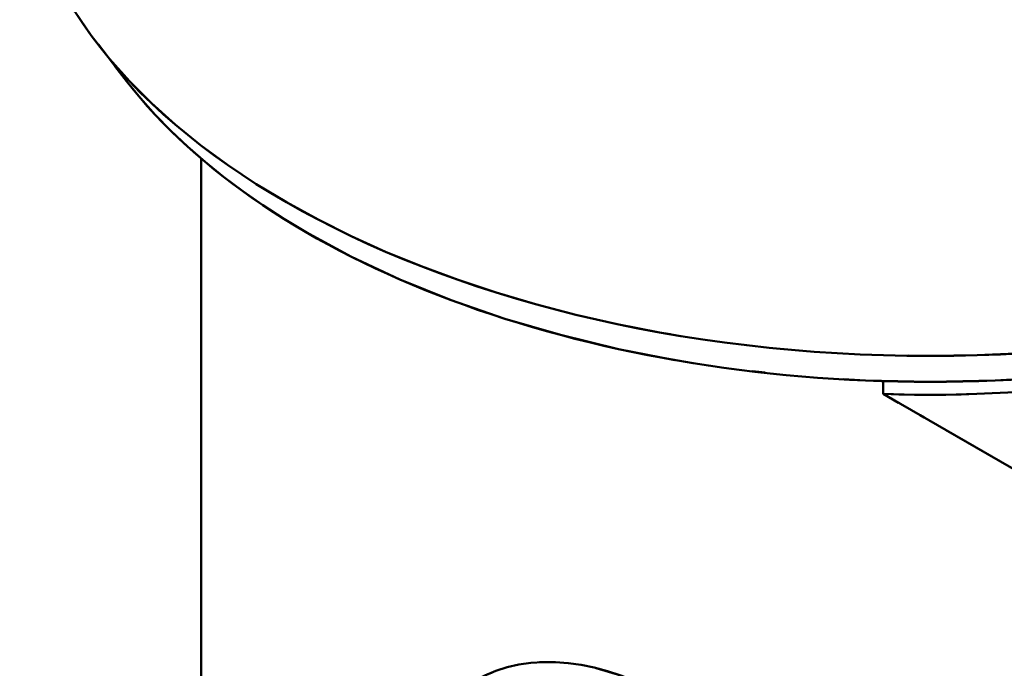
# Model space of a CAD drawing. Header units: millimetres. Extents: x 0 to 630, y 0 to 891.
# Tile 9 of 17: x 466 to 488, y 193 to 208. Entities that reach past the tile are written whole.
import ezdxf

# ---------------------------------------------------------------- set-up
doc = ezdxf.new("R2010")
doc.units = ezdxf.units.MM
doc.header["$LTSCALE"] = 3
doc.linetypes.add('LONG_DASH_DOTTED', pattern=[0.3001, 0.2362, -0.0295, 0.0049, -0.0295])
doc.layers.add('Sichtbare Kanten(DIN)', color=7, linetype='Continuous', lineweight=50)
doc.layers.add('Überlagerung [Formatvorlage Phantomlinien(DIN)]', color=179, linetype='LONG_DASH_DOTTED', lineweight=50)

msp = doc.modelspace()

# ---------------------------------------------------------------- linework, layer by layer
at = {"layer": 'Sichtbare Kanten(DIN)'}
for p, q in [((468.021, 206.539), (467.388, 207.358)), ((469.691, 204.805), (469.691, 178.906)), ((484.973, 199.822), (484.973, 199.537)), ((495.147, 193.678), (484.973, 199.537))]:
    msp.add_line(p, q, dxfattribs=at)
for centre, major_axis, ratio, start_param, end_param in [((486.025, 212.136), (20.4, 0), 0.575862, 3.141593, 6.283185), ((486.025, 211.155), (19.707, 0), 0.575862, 3.560401, 5.864377), ((486.025, 209.193), (16.8, 0), 0.575862, 4.649725, 5.311837), ((480.298, 185.315), (-4.491, 7.799), 0.578093, 3.141593, 6.283185)]:
    msp.add_ellipse(centre, major_axis=major_axis, ratio=ratio, start_param=start_param, end_param=end_param, dxfattribs=at)
at = {"layer": 'Überlagerung [Formatvorlage Phantomlinien(DIN)]', "ltscale": 0.60584}
msp.add_line((468.021, 206.539), (467.388, 207.358), dxfattribs=at)
at = {"layer": 'Überlagerung [Formatvorlage Phantomlinien(DIN)]', "ltscale": 13.85339}
msp.add_line((469.691, 204.805), (469.691, 178.906), dxfattribs=at)
at = {"layer": 'Überlagerung [Formatvorlage Phantomlinien(DIN)]', "ltscale": 0.152437}
msp.add_line((484.973, 199.822), (484.973, 199.537), dxfattribs=at)
at = {"layer": 'Überlagerung [Formatvorlage Phantomlinien(DIN)]', "ltscale": 6.291698}
msp.add_line((495.147, 193.678), (484.973, 199.537), dxfattribs=at)
at = {"layer": 'Überlagerung [Formatvorlage Phantomlinien(DIN)]', "ltscale": 28.025768}
msp.add_ellipse((486.025, 212.136), major_axis=(20.4, 0), ratio=0.575862, start_param=3.141593, end_param=6.283185, dxfattribs=at)
at = {"layer": 'Überlagerung [Formatvorlage Phantomlinien(DIN)]', "ltscale": 19.855421}
msp.add_ellipse((486.025, 211.155), major_axis=(19.707, 0), ratio=0.575862, start_param=3.560401, end_param=5.864377, dxfattribs=at)
at = {"layer": 'Überlagerung [Formatvorlage Phantomlinien(DIN)]', "ltscale": 4.864191}
msp.add_ellipse((486.025, 209.193), major_axis=(16.8, 0), ratio=0.575862, start_param=4.649725, end_param=5.311837, dxfattribs=at)
at = {"layer": 'Überlagerung [Formatvorlage Phantomlinien(DIN)]', "ltscale": 12.364254}
msp.add_ellipse((480.298, 185.315), major_axis=(-4.491, 7.799), ratio=0.578093, start_param=3.141593, end_param=6.283185, dxfattribs=at)

doc.saveas('drawing.dxf')
